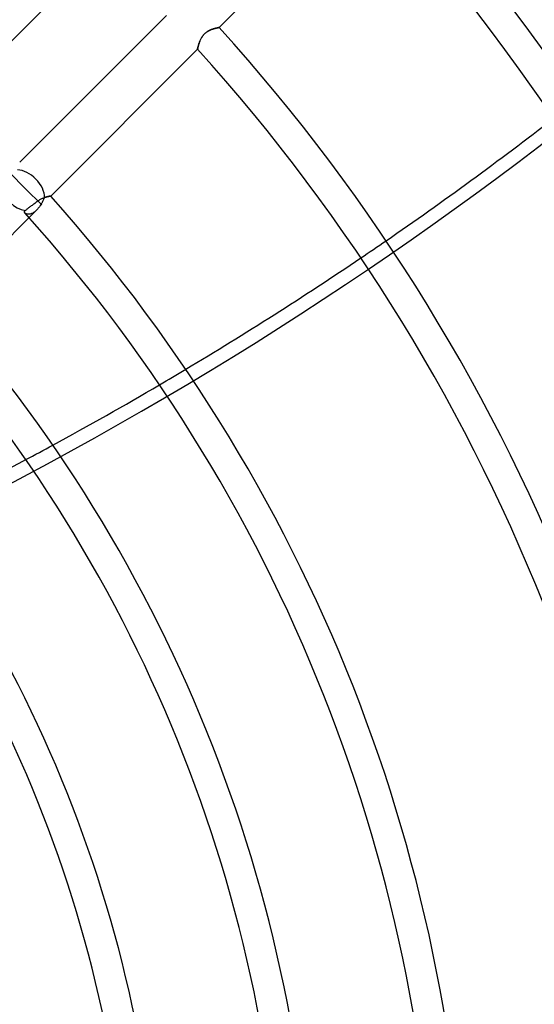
# Model space of a CAD drawing. Header units: millimetres. Extents: x -185 to 185, y -185 to 185.
# Tile 48 of 56: x 50 to 71, y 12 to 53. Entities that reach past the tile are written whole.
import ezdxf

# ---------------------------------------------------------------- set-up
doc = ezdxf.new("R2010")
doc.units = ezdxf.units.MM
doc.layers.add('MAIN-1', color=7, linetype='Continuous')
doc.layers.add('MAIN-2', color=7, linetype='Continuous')

msp = doc.modelspace()

# ---------------------------------------------------------------- linework, layer by layer
at = {"layer": 'MAIN-1'}
for p, q in [((57.857, 52.469), (63.97, 58.582)), ((46.858, 49.552), (52.967, 55.661)), ((55.661, 52.967), (49.552, 46.858)), ((57.765, 52.45), (57.781, 52.454)), ((57.781, 52.454), (57.797, 52.457)), ((57.797, 52.457), (57.81, 52.46)), ((57.81, 52.46), (57.822, 52.462)), ((57.822, 52.462), (57.833, 52.464)), ((57.833, 52.464), (57.841, 52.466)), ((57.841, 52.466), (57.848, 52.467)), ((57.848, 52.467), (57.853, 52.468)), ((57.853, 52.468), (57.856, 52.469)), ((57.856, 52.469), (57.857, 52.469)), ((57.119, 52.033), (57.135, 52.06)), ((57.135, 52.06), (57.152, 52.086)), ((57.152, 52.086), (57.17, 52.112)), ((57.17, 52.112), (57.189, 52.137)), ((57.189, 52.137), (57.21, 52.162)), ((57.21, 52.162), (57.231, 52.185)), ((57.231, 52.185), (57.254, 52.208)), ((57.254, 52.208), (57.277, 52.23)), ((57.277, 52.23), (57.302, 52.251)), ((57.302, 52.251), (57.327, 52.27)), ((57.327, 52.27), (57.353, 52.288)), ((57.353, 52.288), (57.379, 52.305)), ((57.379, 52.305), (57.406, 52.321)), ((57.406, 52.321), (57.433, 52.336)), ((57.433, 52.336), (57.46, 52.349)), ((57.46, 52.349), (57.487, 52.362)), ((57.487, 52.362), (57.513, 52.373)), ((57.513, 52.373), (57.54, 52.384)), ((57.54, 52.384), (57.565, 52.393)), ((57.565, 52.393), (57.591, 52.402)), ((57.591, 52.402), (57.616, 52.41)), ((57.616, 52.41), (57.64, 52.418)), ((57.64, 52.418), (57.663, 52.424)), ((57.663, 52.424), (57.686, 52.431)), ((57.686, 52.431), (57.707, 52.436)), ((57.707, 52.436), (57.727, 52.441)), ((57.727, 52.441), (57.747, 52.446)), ((57.747, 52.446), (57.765, 52.45)), ((56.972, 51.634), (56.976, 51.65)), ((56.976, 51.65), (56.981, 51.668)), ((56.981, 51.668), (56.986, 51.687)), ((56.986, 51.687), (56.991, 51.707)), ((56.991, 51.707), (56.997, 51.728)), ((56.997, 51.728), (57.003, 51.751)), ((57.003, 51.751), (57.011, 51.774)), ((57.011, 51.774), (57.018, 51.798)), ((57.018, 51.798), (57.026, 51.823)), ((57.026, 51.823), (57.035, 51.848)), ((57.035, 51.848), (57.045, 51.874)), ((57.045, 51.874), (57.055, 51.9)), ((57.055, 51.9), (57.066, 51.926)), ((57.066, 51.926), (57.078, 51.953)), ((57.078, 51.953), (57.09, 51.98)), ((57.09, 51.98), (57.104, 52.006)), ((57.104, 52.006), (57.119, 52.033)), ((50.843, 45.455), (56.958, 51.57)), ((56.958, 51.571), (56.959, 51.574)), ((56.958, 51.57), (56.958, 51.571)), ((56.959, 51.574), (56.96, 51.579)), ((56.96, 51.579), (56.961, 51.586)), ((56.961, 51.586), (56.963, 51.595)), ((56.963, 51.595), (56.966, 51.606)), ((56.966, 51.606), (56.969, 51.619)), ((56.969, 51.619), (56.972, 51.634)), ((49.122, 46.428), (49.796, 45.754)), ((49.796, 45.754), (50.469, 45.081)), ((50.051, 45.056), (50.081, 45.079)), ((50.081, 45.079), (50.112, 45.103)), ((50.112, 45.103), (50.145, 45.128)), ((50.145, 45.128), (50.177, 45.152)), ((50.177, 45.152), (50.208, 45.176)), ((50.208, 45.176), (50.239, 45.2)), ((50.239, 45.2), (50.27, 45.223)), ((50.27, 45.223), (50.302, 45.248)), ((50.302, 45.248), (50.329, 45.268)), ((50.329, 45.268), (50.357, 45.286)), ((50.357, 45.286), (50.385, 45.303)), ((50.385, 45.303), (50.413, 45.319)), ((50.413, 45.319), (50.442, 45.333)), ((50.442, 45.333), (50.47, 45.347)), ((50.47, 45.347), (50.498, 45.359)), ((50.498, 45.359), (50.526, 45.37)), ((50.526, 45.37), (50.553, 45.38)), ((50.553, 45.38), (50.58, 45.389)), ((50.58, 45.389), (50.606, 45.398)), ((50.606, 45.398), (50.631, 45.405)), ((50.631, 45.405), (50.656, 45.412)), ((50.656, 45.412), (50.679, 45.419)), ((50.679, 45.419), (50.701, 45.424)), ((50.701, 45.424), (50.722, 45.43)), ((50.722, 45.43), (50.742, 45.434)), ((50.742, 45.434), (50.76, 45.438)), ((50.76, 45.438), (50.777, 45.442)), ((50.777, 45.442), (50.792, 45.445)), ((50.792, 45.445), (50.805, 45.447)), ((50.805, 45.447), (50.816, 45.45)), ((50.816, 45.45), (50.826, 45.451)), ((50.826, 45.451), (50.833, 45.453)), ((50.833, 45.453), (50.838, 45.454)), ((50.838, 45.454), (50.842, 45.454)), ((50.842, 45.454), (50.843, 45.455)), ((49.75, 44.796), (49.751, 44.807)), ((49.751, 44.786), (49.75, 44.796)), ((49.751, 44.807), (49.754, 44.817)), ((49.753, 44.777), (49.751, 44.786)), ((49.757, 44.767), (49.753, 44.777)), ((49.754, 44.817), (49.759, 44.827)), ((49.763, 44.758), (49.757, 44.767)), ((49.759, 44.827), (49.767, 44.837)), ((49.77, 44.749), (49.763, 44.758)), ((49.767, 44.837), (49.776, 44.847)), ((49.776, 44.847), (49.788, 44.857)), ((49.788, 44.857), (49.805, 44.87)), ((49.805, 44.87), (49.824, 44.884)), ((49.824, 44.884), (49.844, 44.9)), ((49.844, 44.9), (49.866, 44.916)), ((49.866, 44.916), (49.888, 44.932)), ((49.888, 44.932), (49.912, 44.951)), ((49.912, 44.951), (49.939, 44.971)), ((49.939, 44.971), (49.966, 44.992)), ((49.966, 44.992), (49.994, 45.013)), ((49.994, 45.013), (50.023, 45.035)), ((50.023, 45.035), (50.051, 45.056)), ((46.159, 40.771), (49.943, 44.555))]:
    msp.add_line(p, q, dxfattribs=at)
for radius, end in [(88.011, 42.51891), (86.741, 42.48253), (78.105, 42.20396), (76.835, 42.15772), (68.199, 41.79744), (66.929, 41.95896), (61.849, 41.46828), (60.579, 41.6475), (55.499, 41.0635), (54.229, 41.2651)]:
    msp.add_arc((0, 0), radius, 0, end, dxfattribs=at)
for centre, major_axis, ratio, start_param, end_param in [((-9.411, 124.976), (-125.616, -40.815), 0.809017, 1.921983, 1.989077), ((49.796, 45.754), (-0.674, 0.674), 0.895823, 0.775026, 2.292488), ((-9.411, 124.976), (-125.616, -40.815), 0.809017, 1.845684, 1.91217), ((-9.411, 124.976), (-125.616, -40.815), 0.809017, 1.796924, 1.83593), ((-9.411, 124.976), (-125.616, -40.815), 0.809017, 1.74808, 1.787169)]:
    msp.add_ellipse(centre, major_axis=major_axis, ratio=ratio, start_param=start_param, end_param=end_param, dxfattribs=at)
at = {"layer": 'MAIN-2'}
for p, q in [((57.787, 52.455), (57.77, 52.451)), ((57.803, 52.458), (57.787, 52.455)), ((57.817, 52.461), (57.803, 52.458)), ((57.829, 52.463), (57.817, 52.461)), ((57.839, 52.465), (57.829, 52.463)), ((57.847, 52.467), (57.839, 52.465)), ((57.852, 52.468), (57.847, 52.467)), ((57.856, 52.469), (57.852, 52.468)), ((57.857, 52.469), (57.856, 52.469)), ((57.13, 52.052), (57.114, 52.024)), ((57.147, 52.08), (57.13, 52.052)), ((57.166, 52.107), (57.147, 52.08)), ((57.187, 52.134), (57.166, 52.107)), ((57.208, 52.16), (57.187, 52.134)), ((57.231, 52.185), (57.208, 52.16)), ((57.254, 52.209), (57.231, 52.185)), ((57.279, 52.232), (57.254, 52.209)), ((57.305, 52.253), (57.279, 52.232)), ((57.332, 52.274), (57.305, 52.253)), ((57.359, 52.292), (57.332, 52.274)), ((57.387, 52.31), (57.359, 52.292)), ((57.415, 52.326), (57.387, 52.31)), ((57.443, 52.341), (57.415, 52.326)), ((57.471, 52.355), (57.443, 52.341)), ((57.499, 52.367), (57.471, 52.355)), ((57.527, 52.379), (57.499, 52.367)), ((57.554, 52.389), (57.527, 52.379)), ((57.582, 52.399), (57.554, 52.389)), ((57.608, 52.408), (57.582, 52.399)), ((57.635, 52.416), (57.608, 52.408)), ((57.66, 52.423), (57.635, 52.416)), ((57.684, 52.43), (57.66, 52.423)), ((57.708, 52.436), (57.684, 52.43)), ((57.73, 52.442), (57.708, 52.436)), ((57.75, 52.447), (57.73, 52.442)), ((57.77, 52.451), (57.75, 52.447)), ((56.975, 51.643), (56.971, 51.627)), ((56.979, 51.662), (56.975, 51.643)), ((56.984, 51.682), (56.979, 51.662)), ((56.99, 51.703), (56.984, 51.682)), ((56.996, 51.726), (56.99, 51.703)), ((57.003, 51.75), (56.996, 51.726)), ((57.011, 51.775), (57.003, 51.75)), ((57.019, 51.801), (57.011, 51.775)), ((57.028, 51.827), (57.019, 51.801)), ((57.038, 51.855), (57.028, 51.827)), ((57.048, 51.882), (57.038, 51.855)), ((57.059, 51.91), (57.048, 51.882)), ((57.071, 51.939), (57.059, 51.91)), ((57.084, 51.967), (57.071, 51.939)), ((57.098, 51.995), (57.084, 51.967)), ((57.114, 52.024), (57.098, 51.995)), ((56.959, 51.575), (56.958, 51.571)), ((56.958, 51.571), (56.958, 51.57)), ((56.96, 51.581), (56.959, 51.575)), ((56.962, 51.589), (56.96, 51.581)), ((56.964, 51.599), (56.962, 51.589)), ((56.967, 51.612), (56.964, 51.599)), ((56.971, 51.627), (56.967, 51.612)), ((50.431, 45.097), (50.412, 45.066)), ((50.45, 45.128), (50.431, 45.097)), ((50.468, 45.159), (50.45, 45.128)), ((50.485, 45.19), (50.468, 45.159)), ((50.501, 45.221), (50.485, 45.19)), ((50.517, 45.251), (50.501, 45.221)), ((50.532, 45.281), (50.517, 45.251)), ((50.547, 45.31), (50.532, 45.281)), ((50.561, 45.338), (50.547, 45.31)), ((50.575, 45.366), (50.561, 45.338)), ((50.588, 45.392), (50.575, 45.366)), ((50.61, 45.399), (50.588, 45.392)), ((50.632, 45.406), (50.61, 45.399)), ((50.654, 45.412), (50.632, 45.406)), ((50.674, 45.417), (50.654, 45.412)), ((50.694, 45.423), (50.674, 45.417)), ((50.713, 45.427), (50.694, 45.423)), ((50.731, 45.432), (50.713, 45.427)), ((50.748, 45.435), (50.731, 45.432)), ((50.763, 45.439), (50.748, 45.435)), ((50.778, 45.442), (50.763, 45.439)), ((50.791, 45.445), (50.778, 45.442)), ((50.803, 45.447), (50.791, 45.445)), ((50.813, 45.449), (50.803, 45.447)), ((50.822, 45.451), (50.813, 45.449)), ((50.83, 45.452), (50.822, 45.451)), ((50.835, 45.453), (50.83, 45.452)), ((50.839, 45.454), (50.835, 45.453)), ((50.842, 45.454), (50.839, 45.454)), ((50.843, 45.455), (50.842, 45.454)), ((49.78, 44.739), (49.77, 44.749)), ((49.792, 44.73), (49.78, 44.739)), ((49.806, 44.721), (49.792, 44.73)), ((49.821, 44.714), (49.806, 44.721)), ((49.838, 44.708), (49.821, 44.714)), ((49.856, 44.703), (49.838, 44.708)), ((49.876, 44.699), (49.856, 44.703)), ((49.897, 44.697), (49.876, 44.699)), ((49.919, 44.697), (49.897, 44.697)), ((49.942, 44.698), (49.919, 44.697)), ((49.966, 44.701), (49.942, 44.698)), ((49.943, 44.555), (50.257, 44.869)), ((49.991, 44.706), (49.966, 44.701)), ((50.016, 44.713), (49.991, 44.706)), ((50.042, 44.722), (50.016, 44.713)), ((50.069, 44.733), (50.042, 44.722)), ((50.095, 44.746), (50.069, 44.733)), ((50.122, 44.762), (50.095, 44.746)), ((50.15, 44.779), (50.122, 44.762)), ((50.177, 44.799), (50.15, 44.779)), ((50.204, 44.82), (50.177, 44.799)), ((50.231, 44.844), (50.204, 44.82)), ((50.257, 44.869), (50.231, 44.844)), ((50.281, 44.894), (50.257, 44.869)), ((50.305, 44.92), (50.281, 44.894)), ((50.328, 44.948), (50.305, 44.92)), ((50.35, 44.976), (50.328, 44.948)), ((50.372, 45.006), (50.35, 44.976)), ((50.392, 45.036), (50.372, 45.006)), ((50.412, 45.066), (50.392, 45.036))]:
    msp.add_line(p, q, dxfattribs=at)
for radius, end in [(132, 180.00002), (128, 89.99998), (127, 89.99998)]:
    msp.add_arc((0, 0), radius, 0, end, dxfattribs=at)
for centre, major_axis, ratio, start_param, end_param in [((-9.229, 124.417), (-125.616, -40.815), 0.809017, 1.73342, 2.280052), ((49.796, 45.754), (-0.674, 0.674), 0.620199, -2.600834, -0.583944), ((-9.411, 124.976), (-125.616, -40.815), 0.809017, 1.91217, 1.921983), ((-9.411, 124.976), (-125.616, -40.815), 0.809017, 1.83593, 1.845684), ((-9.411, 124.976), (-125.616, -40.815), 0.809017, 1.787169, 1.796924)]:
    msp.add_ellipse(centre, major_axis=major_axis, ratio=ratio, start_param=start_param, end_param=end_param, dxfattribs=at)

doc.saveas('drawing.dxf')
